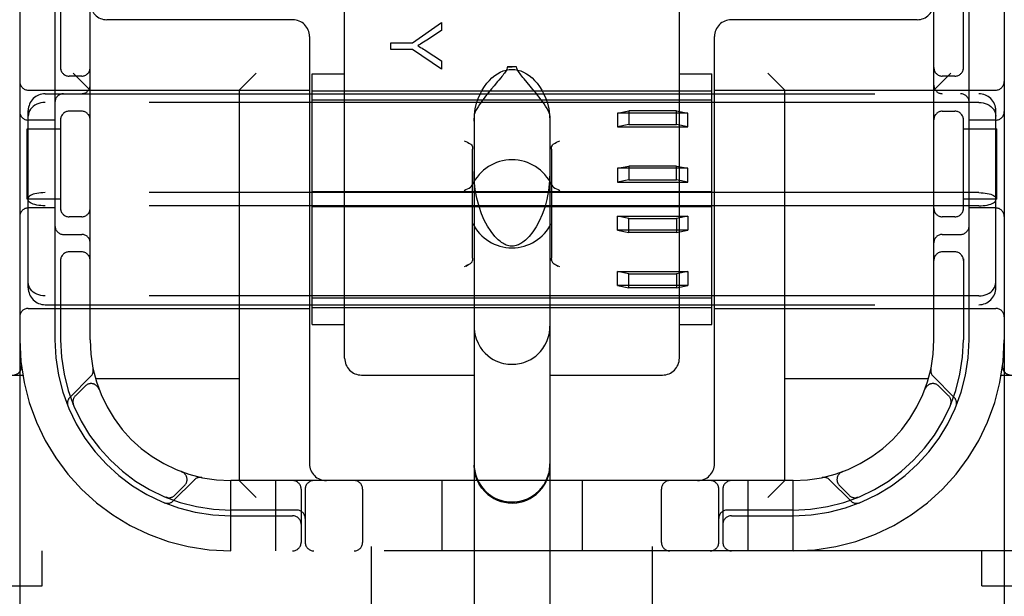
# Model space of a CAD drawing. Header units: inches. Extents: x 0 to 268, y 0 to 174.
# Tile 12 of 92: x 90.41 to 92.16, y 86.19 to 87.22. Entities that reach past the tile are written whole.
import ezdxf

# ---------------------------------------------------------------- set-up
doc = ezdxf.new("R2010")
doc.units = ezdxf.units.IN
doc.header["$LTSCALE"] = 14.749625
doc.header["$MEASUREMENT"] = 0
doc.linetypes.add('HIDDEN', pattern=[0.2, 0.1, -0.1])
doc.layers.add('DEFAULT_2', color=8, linetype='HIDDEN')

msp = doc.modelspace()

# ---------------------------------------------------------------- linework, layer by layer
at = {"layer": 'DEFAULT_2', "color": 8, "linetype": 'HIDDEN'}
for p, q in [((91.0397, 84.8059), (91.0397, 90.3065)), ((91.5397, 84.8059), (91.5397, 90.3065)), ((90.4147, 90.2731), (90.4147, 85.2731)), ((92.1647, 90.2731), (92.1647, 85.2731)), ((90.5397, 86.6481), (90.5397, 88.8981)), ((92.0397, 86.6481), (92.0397, 88.8981)), ((90.9922, 86.6157), (90.9922, 87.2977)), ((91.5872, 86.6157), (91.5872, 87.2977)), ((90.4772, 87.2581), (90.4772, 86.6481)), ((90.4872, 87.2581), (90.4872, 87.1289)), ((92.0922, 87.1289), (92.0922, 87.2581)), ((92.1022, 86.6481), (92.1022, 87.2581)), ((90.8997, 87.2171), (90.5697, 87.2171)), ((91.1126, 87.1761), (91.1645, 87.212)), ((91.1645, 87.212), (91.1645, 87.1981)), ((92.0097, 87.2171), (91.6797, 87.2171)), ((90.9297, 87.1871), (90.9297, 86.4281)), ((91.1645, 87.1981), (91.138, 87.1807)), ((91.6497, 86.4281), (91.6497, 87.1871)), ((91.0745, 87.1641), (91.0745, 87.1761)), ((91.0745, 87.1761), (91.1126, 87.1761)), ((91.1126, 87.1641), (91.0745, 87.1641)), ((91.1645, 87.1295), (91.1126, 87.1641)), ((91.1373, 87.1617), (91.1645, 87.144)), ((91.1645, 87.144), (91.1645, 87.1295)), ((90.5247, 87.1169), (90.5022, 87.1169)), ((90.5397, 87.0921), (90.5097, 87.1221)), ((90.8047, 87.0921), (90.8347, 87.1221)), ((90.9347, 86.6754), (90.9347, 87.1209)), ((90.9347, 87.1209), (90.9922, 87.1209)), ((91.2979, 87.1334), (91.2815, 87.1334)), ((91.5872, 87.1209), (91.6447, 87.1209)), ((91.6447, 86.6754), (91.6447, 87.1209)), ((91.7747, 87.0921), (91.7447, 87.1221)), ((92.0397, 87.0921), (92.0697, 87.1221)), ((92.0772, 87.1169), (92.0547, 87.1169)), ((91.2577, 87.0997), (91.253, 87.0941)), ((91.322, 87.0992), (91.3112, 87.1122)), ((90.4297, 87.0921), (90.9297, 87.0921)), ((90.4597, 87.0856), (92.1197, 87.0856)), ((90.8047, 87.0921), (90.8047, 86.3981)), ((90.9347, 87.0906), (91.6447, 87.0906)), ((91.6497, 87.0921), (92.1497, 87.0921)), ((91.7747, 86.3981), (91.7747, 87.0921)), ((92.1197, 87.07), (90.4597, 87.07)), ((91.6447, 87.074), (90.9347, 87.074)), ((90.4297, 86.7407), (90.4297, 87.0555)), ((90.5247, 87.0544), (90.5022, 87.0544)), ((91.4772, 87.0513), (91.4972, 87.0553)), ((91.4772, 87.0513), (91.4772, 87.0268)), ((91.6022, 87.0513), (91.4772, 87.0513)), ((91.4972, 87.0553), (91.4972, 87.0308)), ((91.5822, 87.0553), (91.4972, 87.0553)), ((91.5822, 87.0308), (91.5822, 87.0553)), ((91.5822, 87.0553), (91.6022, 87.0513)), ((91.6022, 87.0268), (91.6022, 87.0513)), ((92.0547, 87.0544), (92.0772, 87.0544)), ((92.1497, 86.7407), (92.1497, 87.0555)), ((90.4772, 87.0387), (90.4297, 87.0387)), ((90.4872, 87.0423), (90.4872, 86.8789)), ((91.2222, 87.0461), (91.2222, 85.9365)), ((91.3572, 87.0461), (91.3572, 85.9365)), ((91.4972, 87.0308), (91.4772, 87.0268)), ((91.4972, 87.0308), (91.5822, 87.0308)), ((91.6022, 87.0268), (91.5822, 87.0308)), ((92.0922, 86.8789), (92.0922, 87.0423)), ((92.1497, 87.0387), (92.1022, 87.0387)), ((90.4277, 86.8981), (90.4277, 87.0231)), ((90.4277, 87.0231), (90.4872, 87.0231)), ((91.4772, 87.0268), (91.6022, 87.0268)), ((92.0922, 87.0231), (92.1517, 87.0231)), ((92.1517, 86.8981), (92.1517, 87.0231)), ((91.2197, 86.7931), (91.2197, 86.9868)), ((91.3597, 86.9868), (91.3597, 86.7931)), ((91.4772, 86.953), (91.4972, 86.957)), ((91.4772, 86.953), (91.4772, 86.9285)), ((91.6022, 86.953), (91.4772, 86.953)), ((91.4972, 86.957), (91.4972, 86.9325)), ((91.5822, 86.957), (91.4972, 86.957)), ((91.5822, 86.9325), (91.5822, 86.957)), ((91.5822, 86.957), (91.6022, 86.953)), ((91.6022, 86.9285), (91.6022, 86.953)), ((91.4972, 86.9325), (91.4772, 86.9285)), ((91.4772, 86.9285), (91.6022, 86.9285)), ((91.4972, 86.9325), (91.5822, 86.9325)), ((91.6022, 86.9285), (91.5822, 86.9325)), ((92.1197, 86.9098), (90.4597, 86.9098)), ((91.6447, 86.9115), (90.9347, 86.9115)), ((90.4872, 86.8981), (90.4277, 86.8981)), ((92.1517, 86.8981), (92.0922, 86.8981)), ((90.4772, 86.8825), (90.4297, 86.8825)), ((92.1197, 86.8864), (90.4597, 86.8864)), ((91.6447, 86.8847), (90.9347, 86.8847)), ((92.1497, 86.8825), (92.1022, 86.8825)), ((90.5247, 86.8669), (90.5022, 86.8669)), ((91.4772, 86.8432), (91.4772, 86.8678)), ((91.4772, 86.8678), (91.6022, 86.8678)), ((91.4972, 86.8638), (91.4772, 86.8678)), ((91.4972, 86.8392), (91.4972, 86.8638)), ((91.4972, 86.8638), (91.5822, 86.8638)), ((91.6022, 86.8678), (91.5822, 86.8638)), ((91.5822, 86.8638), (91.5822, 86.8392)), ((91.6022, 86.8678), (91.6022, 86.8432)), ((92.0772, 86.8669), (92.0547, 86.8669)), ((91.6022, 86.8432), (91.4772, 86.8432)), ((91.4772, 86.8432), (91.4972, 86.8392)), ((91.5822, 86.8392), (91.4972, 86.8392)), ((91.5822, 86.8392), (91.6022, 86.8432)), ((90.4922, 86.8356), (90.5247, 86.8356)), ((92.0547, 86.8356), (92.0872, 86.8356)), ((90.5247, 86.8044), (90.5022, 86.8044)), ((92.0772, 86.8044), (92.0547, 86.8044)), ((90.4872, 86.7923), (90.4872, 86.6481)), ((92.0922, 86.7923), (92.0922, 86.6481)), ((91.3663, 86.7821), (91.3641, 86.7832)), ((91.3747, 86.7778), (91.3717, 86.7794)), ((91.4772, 86.7449), (91.4772, 86.7695)), ((91.4772, 86.7695), (91.6022, 86.7695)), ((91.4972, 86.7655), (91.4772, 86.7695)), ((91.6022, 86.7695), (91.5822, 86.7655)), ((91.6022, 86.7695), (91.6022, 86.7449)), ((91.4972, 86.7409), (91.4972, 86.7655)), ((91.4972, 86.7655), (91.5822, 86.7655)), ((91.5822, 86.7655), (91.5822, 86.7409)), ((91.6022, 86.7449), (91.4772, 86.7449)), ((91.4772, 86.7449), (91.4972, 86.7409)), ((91.5822, 86.7409), (91.4972, 86.7409)), ((91.5822, 86.7409), (91.6022, 86.7449)), ((92.1197, 86.7263), (90.4597, 86.7263)), ((91.6447, 86.7223), (90.9347, 86.7223)), ((90.4297, 86.7041), (90.9297, 86.7041)), ((90.4597, 86.7106), (92.1197, 86.7106)), ((90.9347, 86.7056), (91.6447, 86.7056)), ((91.6497, 86.7041), (92.1497, 86.7041)), ((90.9347, 86.6754), (90.9922, 86.6754)), ((91.5872, 86.6754), (91.6447, 86.6754)), ((90.4175, 86.6024), (90.4175, 86.6024)), ((90.0422, 86.5856), (90.4199, 86.5856)), ((90.5411, 86.5834), (90.5035, 86.5458)), ((90.8047, 86.5791), (90.5494, 86.5791)), ((91.0222, 86.5856), (91.2222, 86.5856)), ((91.3572, 86.5856), (91.5572, 86.5856)), ((92.03, 86.5791), (91.7747, 86.5791)), ((92.0759, 86.5458), (92.0383, 86.5834)), ((92.1594, 86.5856), (92.5372, 86.5856)), ((90.5308, 86.566), (90.5135, 86.5487)), ((90.5554, 86.561), (90.5552, 86.5613)), ((90.5553, 86.561), (90.5555, 86.5607)), ((92.0239, 86.5607), (92.024, 86.561)), ((92.0241, 86.5613), (92.024, 86.561)), ((92.0659, 86.5487), (92.0486, 86.566)), ((90.5096, 86.5339), (90.5101, 86.5325)), ((90.5101, 86.5326), (90.5101, 86.5326)), ((90.5101, 86.5325), (90.5101, 86.5325)), ((92.0692, 86.5325), (92.0698, 86.5339)), ((90.6874, 86.362), (90.725, 86.3995)), ((90.7022, 86.4139), (90.7026, 86.4138)), ((90.7029, 86.4137), (90.7026, 86.4138)), ((91.8544, 86.3995), (91.892, 86.362)), ((91.8768, 86.4138), (91.8765, 86.4137)), ((91.8768, 86.4138), (91.8771, 86.4139)), ((90.6903, 86.3719), (90.7076, 86.3893)), ((90.7897, 86.2731), (90.7897, 86.3981)), ((91.7897, 86.3981), (90.7897, 86.3981)), ((90.8047, 86.3981), (90.8347, 86.3681)), ((90.8697, 86.2731), (90.8697, 86.3981)), ((90.9147, 86.3831), (90.9147, 86.2881)), ((90.9222, 86.3831), (90.9222, 86.2881)), ((91.0241, 86.3831), (91.0241, 86.2881)), ((91.1647, 86.3981), (91.1647, 86.2731)), ((91.4147, 86.3981), (91.4147, 86.2731)), ((91.5553, 86.2881), (91.5553, 86.3831)), ((91.6572, 86.2881), (91.6572, 86.3831)), ((91.6647, 86.3831), (91.6647, 86.2881)), ((91.7097, 86.2731), (91.7097, 86.3981)), ((91.7747, 86.3981), (91.7447, 86.3681)), ((91.7897, 86.2731), (91.7897, 86.3981)), ((91.8718, 86.3893), (91.8891, 86.3719)), ((90.6741, 86.3686), (90.6755, 86.368)), ((91.9039, 86.368), (91.9053, 86.3686)), ((91.9053, 86.3686), (91.9052, 86.3686)), ((91.9053, 86.3686), (91.9053, 86.3686)), ((90.9072, 86.3456), (90.7897, 86.3456)), ((90.7897, 86.3356), (90.8997, 86.3356)), ((91.7897, 86.3456), (91.6722, 86.3456)), ((91.6797, 86.3356), (91.7897, 86.3356)), ((92.5372, 86.2731), (90.0422, 86.2731)), ((90.4547, 86.2111), (90.4547, 86.2731)), ((92.1247, 86.2111), (92.1247, 86.2731)), ((89.9747, 86.2111), (90.4547, 86.2111)), ((92.1247, 86.2111), (92.6047, 86.2111))]:
    msp.add_line(p, q, dxfattribs=at)
for points in [[(91.138, 87.1807), (91.1351, 87.1788), (91.1322, 87.177), (91.1295, 87.1753), (91.1269, 87.1737), (91.1245, 87.1722), (91.1221, 87.1708)], [(91.1221, 87.1708), (91.1247, 87.1694), (91.1273, 87.1679), (91.1298, 87.1664), (91.1324, 87.1649), (91.1349, 87.1633), (91.1373, 87.1617)], [(91.2222, 87.0367), (91.2229, 87.0483), (91.2244, 87.0589), (91.2268, 87.0685), (91.2297, 87.0772), (91.2331, 87.085), (91.2368, 87.0921), (91.2408, 87.0985), (91.245, 87.1042), (91.2494, 87.1093), (91.2541, 87.1138), (91.2589, 87.1178), (91.2638, 87.1211), (91.2689, 87.1239), (91.2741, 87.1261), (91.2794, 87.1276), (91.2846, 87.1285), (91.2897, 87.1288), (91.2948, 87.1285), (91.3, 87.1276), (91.3052, 87.1261), (91.3104, 87.1239), (91.3156, 87.1211), (91.3205, 87.1178), (91.3253, 87.1138), (91.3299, 87.1093), (91.3344, 87.1042), (91.3386, 87.0985), (91.3426, 87.0921), (91.3463, 87.085), (91.3496, 87.0772), (91.3526, 87.0685), (91.3549, 87.0589), (91.3564, 87.0483), (91.3572, 87.0367)], [(91.2815, 87.1334), (91.2812, 87.1314), (91.2807, 87.1295), (91.2798, 87.1277), (91.2787, 87.1258), (91.2775, 87.1239), (91.2762, 87.1221), (91.2747, 87.1202), (91.2732, 87.1182), (91.2715, 87.1162), (91.2698, 87.1141)], [(91.2815, 87.1334), (91.2835, 87.1334), (91.2856, 87.1334), (91.2876, 87.1335), (91.2897, 87.1335)], [(91.2979, 87.1334), (91.2959, 87.1334), (91.2938, 87.1334), (91.2918, 87.1335), (91.2897, 87.1335)], [(91.3112, 87.1122), (91.3092, 87.1145), (91.3074, 87.1168), (91.3056, 87.119), (91.304, 87.1211), (91.3024, 87.1231), (91.301, 87.1251), (91.2998, 87.1271), (91.2988, 87.1291), (91.2982, 87.1312), (91.2979, 87.1334)], [(91.2698, 87.1141), (91.2661, 87.1096), (91.2641, 87.1073), (91.2577, 87.0997)], [(91.253, 87.0941), (91.2506, 87.0911), (91.2481, 87.088), (91.2455, 87.0847), (91.2428, 87.0813), (91.2401, 87.0778), (91.2374, 87.0741), (91.2346, 87.0703), (91.2319, 87.0664), (91.2293, 87.0624), (91.227, 87.0586), (91.225, 87.0549), (91.2235, 87.0515), (91.2226, 87.0485), (91.2222, 87.0461)], [(91.3572, 87.0461), (91.3568, 87.0486), (91.3558, 87.0517), (91.3541, 87.0553), (91.352, 87.0592), (91.3495, 87.0633), (91.3467, 87.0674), (91.3438, 87.0716), (91.3409, 87.0756), (91.338, 87.0795), (91.3351, 87.0831), (91.3324, 87.0867), (91.3296, 87.09), (91.327, 87.0932), (91.322, 87.0992)], [(90.4597, 87.07), (90.4559, 87.0698), (90.4521, 87.0692), (90.4484, 87.0682), (90.4449, 87.0669), (90.4417, 87.0651), (90.4387, 87.0631), (90.4361, 87.0607), (90.4339, 87.058), (90.4321, 87.0551), (90.4308, 87.0521), (90.43, 87.0488), (90.4297, 87.0455)], [(92.1197, 87.07), (92.1235, 87.0698), (92.1273, 87.0692), (92.1309, 87.0682), (92.1344, 87.0669), (92.1377, 87.0651), (92.1407, 87.0631), (92.1433, 87.0607), (92.1455, 87.058), (92.1473, 87.0551), (92.1486, 87.0521), (92.1494, 87.0488), (92.1497, 87.0455)], [(91.2047, 87.0021), (91.2077, 87.0006), (91.2105, 86.9992), (91.2131, 86.9979), (91.2153, 86.9967)], [(91.2153, 86.9967), (91.2167, 86.9957), (91.2178, 86.9945), (91.2186, 86.9929), (91.2192, 86.9911), (91.2196, 86.9891), (91.2197, 86.9868)], [(91.3597, 86.9868), (91.3598, 86.9891), (91.3602, 86.9911), (91.3608, 86.9929), (91.3616, 86.9945), (91.3627, 86.9957), (91.3641, 86.9967)], [(91.3641, 86.9967), (91.3663, 86.9979), (91.3689, 86.9992), (91.3717, 87.0006), (91.3747, 87.0021)], [(91.2638, 86.8273), (91.2591, 86.8321), (91.2524, 86.8405), (91.2462, 86.85), (91.2405, 86.8607), (91.2355, 86.8723), (91.2311, 86.8852), (91.2273, 86.8997), (91.2244, 86.9156), (91.2227, 86.9327), (91.2222, 86.9472)], [(91.3572, 86.9472), (91.3566, 86.9316), (91.3547, 86.9137), (91.3516, 86.8978), (91.3478, 86.8836), (91.3432, 86.8707), (91.3381, 86.8592), (91.3326, 86.849), (91.3265, 86.8399), (91.3201, 86.832), (91.3156, 86.8273)], [(90.4597, 86.9098), (90.4559, 86.9097), (90.4521, 86.9095), (90.4484, 86.9091), (90.4449, 86.9085), (90.4417, 86.9078), (90.4387, 86.9069), (90.4361, 86.9059), (90.4339, 86.9048), (90.4321, 86.9037), (90.4308, 86.9024), (90.43, 86.9011), (90.4297, 86.8999)], [(91.2047, 86.9136), (91.2077, 86.9151), (91.2107, 86.9166), (91.2134, 86.918), (91.2157, 86.9195), (91.2176, 86.9212), (91.2188, 86.9231)], [(91.3605, 86.9231), (91.3618, 86.9212), (91.3636, 86.9195), (91.366, 86.918), (91.3687, 86.9166), (91.3716, 86.9151), (91.3747, 86.9136)], [(92.1197, 86.9098), (92.1235, 86.9097), (92.1273, 86.9095), (92.1309, 86.9091), (92.1344, 86.9085), (92.1377, 86.9078), (92.1407, 86.9069), (92.1433, 86.9059), (92.1455, 86.9048), (92.1473, 86.9037), (92.1486, 86.9024), (92.1494, 86.9011), (92.1497, 86.8999)], [(90.4597, 86.8864), (90.4559, 86.8865), (90.4521, 86.8868), (90.4484, 86.8872), (90.4449, 86.8878), (90.4417, 86.8885), (90.4387, 86.8893), (90.4361, 86.8903), (90.4339, 86.8914), (90.4321, 86.8926), (90.4308, 86.8938), (90.43, 86.8951), (90.4297, 86.8964)], [(92.1197, 86.8864), (92.1235, 86.8865), (92.1273, 86.8868), (92.1309, 86.8872), (92.1344, 86.8878), (92.1377, 86.8885), (92.1407, 86.8893), (92.1433, 86.8903), (92.1455, 86.8914), (92.1473, 86.8926), (92.1486, 86.8938), (92.1494, 86.8951), (92.1497, 86.8964)], [(91.2897, 86.8146), (91.2889, 86.8147), (91.2865, 86.8149), (91.2841, 86.8153), (91.2818, 86.8159), (91.2796, 86.8167), (91.2775, 86.8176), (91.2754, 86.8187), (91.2733, 86.8199), (91.2712, 86.8212), (91.2692, 86.8227), (91.2672, 86.8243), (91.2653, 86.8259), (91.2638, 86.8273)], [(91.3156, 86.8273), (91.3134, 86.8253), (91.3112, 86.8235), (91.3091, 86.8219), (91.3071, 86.8205), (91.3051, 86.8193), (91.3031, 86.8182), (91.3011, 86.8172), (91.299, 86.8164), (91.2969, 86.8157), (91.2948, 86.8152), (91.2925, 86.8148), (91.2904, 86.8147), (91.2897, 86.8146)], [(91.2153, 86.7832), (91.2167, 86.7842), (91.2178, 86.7855), (91.2186, 86.787), (91.2192, 86.7889)], [(91.2197, 86.7931), (91.2196, 86.7909), (91.2192, 86.7889)], [(91.3602, 86.7889), (91.3598, 86.7909), (91.3597, 86.7931)], [(91.3598, 86.7909), (91.3602, 86.7889), (91.3608, 86.787), (91.3616, 86.7855), (91.3627, 86.7842), (91.3641, 86.7832)], [(91.2153, 86.7832), (91.2131, 86.7821), (91.2105, 86.7808), (91.2077, 86.7794), (91.2047, 86.7778)], [(91.2077, 86.7794), (91.2105, 86.7808), (91.2131, 86.7821)], [(91.3641, 86.7832), (91.3663, 86.7821), (91.3689, 86.7808), (91.3717, 86.7794)], [(90.4597, 86.7263), (90.4559, 86.7265), (90.4521, 86.7271), (90.4484, 86.728), (90.4449, 86.7294), (90.4417, 86.7311), (90.4387, 86.7332), (90.4361, 86.7355), (90.4339, 86.7382), (90.4321, 86.7411), (90.4308, 86.7442), (90.43, 86.7474), (90.4297, 86.7507)], [(92.1197, 86.7263), (92.1235, 86.7265), (92.1273, 86.7271), (92.1309, 86.728), (92.1344, 86.7294), (92.1377, 86.7311), (92.1407, 86.7332), (92.1433, 86.7355), (92.1455, 86.7382), (92.1473, 86.7411), (92.1486, 86.7442), (92.1494, 86.7474), (92.1497, 86.7507)], [(91.2222, 86.6722), (91.2224, 86.6673), (91.2236, 86.6583), (91.226, 86.6498), (91.2293, 86.6421), (91.2331, 86.6354), (91.2374, 86.6295), (91.242, 86.6244), (91.2468, 86.6201), (91.2516, 86.6165), (91.2564, 86.6135), (91.2612, 86.611), (91.2658, 86.6091), (91.2703, 86.6076), (91.2746, 86.6064), (91.2786, 86.6056), (91.2824, 86.6051), (91.286, 86.6048), (91.2897, 86.6047)], [(91.2897, 86.6047), (91.2931, 86.6048), (91.2964, 86.605), (91.2997, 86.6055), (91.3032, 86.6061), (91.3068, 86.6069), (91.3106, 86.6081), (91.3146, 86.6095), (91.3188, 86.6113), (91.3231, 86.6135), (91.3274, 86.6162), (91.3318, 86.6194), (91.3361, 86.6232), (91.3403, 86.6276), (91.3444, 86.6326), (91.3482, 86.6385), (91.3515, 86.6451), (91.3542, 86.6524), (91.3561, 86.6603), (91.3571, 86.6686), (91.3572, 86.6722)], [(90.5101, 86.5326), (90.5101, 86.5327), (90.51, 86.5329), (90.5099, 86.5331), (90.5099, 86.5333), (90.5098, 86.5335), (90.5097, 86.5338), (90.5096, 86.534), (90.5096, 86.5343), (90.5095, 86.5346), (90.5094, 86.5348), (90.5094, 86.5351), (90.5093, 86.5354), (90.5093, 86.5356), (90.5092, 86.5359), (90.5092, 86.5362), (90.5092, 86.5364)], [(92.0693, 86.5326), (92.0692, 86.5326), (92.0692, 86.5326)], [(92.0702, 86.5363), (92.0702, 86.5362), (92.0701, 86.5358), (92.0701, 86.5355), (92.07, 86.5351), (92.0699, 86.5348), (92.0699, 86.5345), (92.0698, 86.5342), (92.0697, 86.5339), (92.0696, 86.5336), (92.0695, 86.5333), (92.0694, 86.5331), (92.0694, 86.5329), (92.0693, 86.5327), (92.0693, 86.5326)], [(91.2222, 86.4278), (91.2225, 86.4213), (91.2234, 86.4152), (91.2247, 86.4094), (91.2265, 86.4039), (91.2287, 86.3988), (91.2312, 86.3939), (91.2341, 86.3894), (91.2373, 86.3851), (91.2407, 86.3812), (91.2443, 86.3776), (91.2482, 86.3744), (91.2523, 86.3714), (91.2565, 86.3688), (91.2609, 86.3665), (91.2654, 86.3646), (91.27, 86.363), (91.2749, 86.3617), (91.2799, 86.3608), (91.2848, 86.3602), (91.2897, 86.3601)], [(91.2897, 86.3581), (91.2809, 86.3587), (91.2722, 86.3604), (91.2639, 86.3633), (91.2559, 86.3672), (91.2486, 86.3721), (91.242, 86.3779), (91.2361, 86.3845), (91.2312, 86.3919), (91.2273, 86.3998), (91.2245, 86.4082), (91.2228, 86.4168), (91.2222, 86.4256)], [(91.2897, 86.3601), (91.2946, 86.3602), (91.2992, 86.3607), (91.3038, 86.3616), (91.308, 86.3626), (91.3117, 86.3638), (91.3152, 86.3651), (91.3183, 86.3664), (91.3211, 86.3679), (91.3238, 86.3694), (91.3264, 86.371), (91.3289, 86.3727), (91.3313, 86.3745), (91.3335, 86.3763), (91.3356, 86.3782), (91.3376, 86.3801), (91.3395, 86.3821), (91.3412, 86.384), (91.3428, 86.386), (91.3444, 86.3881), (91.3459, 86.3903), (91.3473, 86.3925), (91.3487, 86.3949), (91.35, 86.3975), (91.3513, 86.4002), (91.3525, 86.403), (91.3536, 86.406), (91.3546, 86.4092), (91.3555, 86.4126), (91.3562, 86.4161), (91.3567, 86.4198), (91.3571, 86.4237), (91.3572, 86.4278)], [(91.2897, 86.3581), (91.2985, 86.3587), (91.3072, 86.3604), (91.3155, 86.3633), (91.3234, 86.3672), (91.3308, 86.3721), (91.3374, 86.3779), (91.3432, 86.3845), (91.3481, 86.3919), (91.352, 86.3998), (91.3549, 86.4082), (91.3566, 86.4168), (91.3572, 86.4256)], [(90.6742, 86.3685), (90.6741, 86.3686), (90.6741, 86.3686)], [(90.6779, 86.3676), (90.6778, 86.3676), (90.6774, 86.3677), (90.677, 86.3677), (90.6767, 86.3678), (90.6764, 86.3679), (90.676, 86.368), (90.6757, 86.368), (90.6754, 86.3681), (90.6751, 86.3682), (90.6749, 86.3683), (90.6746, 86.3684), (90.6744, 86.3685), (90.6743, 86.3685), (90.6742, 86.3685)], [(91.9052, 86.3686), (91.9051, 86.3685), (91.9049, 86.3685), (91.9048, 86.3684), (91.9046, 86.3683), (91.9044, 86.3683), (91.9042, 86.3682), (91.9039, 86.3681), (91.9037, 86.3681), (91.9035, 86.368), (91.9033, 86.3679), (91.903, 86.3679), (91.9028, 86.3678), (91.9025, 86.3678), (91.9023, 86.3677), (91.902, 86.3677), (91.9018, 86.3677), (91.9015, 86.3676), (91.9014, 86.3676)]]:
    msp.add_lwpolyline(points, dxfattribs=at)
for centre, radius, start, end in [((90.5697, 87.2471), 0.03, 180, 270), ((92.0097, 87.2471), 0.03, 270, 360), ((90.8997, 87.1871), 0.03, 0, 90), ((91.6797, 87.1871), 0.03, 90, 180), ((90.5022, 87.1319), 0.015, 180, 270), ((90.5247, 87.1319), 0.015, 270, 360), ((92.0547, 87.1319), 0.015, 180, 270), ((92.0772, 87.1319), 0.015, 270, 0), ((90.4297, 87.1071), 0.015, 180, 270), ((90.5247, 87.1006), 0.015, 270, 360), ((92.0547, 87.1006), 0.015, 180, 270), ((92.1497, 87.1071), 0.015, 270, 360), ((90.4597, 87.0556), 0.03, 90, 180), ((90.4922, 87.0706), 0.015, 90, 180), ((92.0872, 87.0706), 0.015, 0, 90), ((92.1197, 87.0556), 0.03, 0, 90), ((90.4297, 87.0537), 0.015, 180, 270), ((90.5022, 87.0394), 0.015, 90, 180), ((90.5247, 87.0394), 0.015, 0, 90), ((92.0547, 87.0394), 0.015, 90, 180), ((92.0772, 87.0394), 0.015, 0, 90), ((92.1497, 87.0537), 0.015, 270, 360), ((91.2897, 86.89), 0.0782, 25.0474, 154.9526), ((90.4297, 86.8675), 0.015, 90, 180), ((90.5022, 86.8819), 0.015, 180, 270), ((90.5247, 86.8819), 0.015, 270, 0), ((92.0547, 86.8819), 0.015, 180, 270), ((92.0772, 86.8819), 0.015, 270, 360), ((92.1497, 86.8675), 0.015, 0, 90), ((91.2897, 86.89), 0.0782, 206.6531, 333.346), ((90.4922, 86.8506), 0.015, 180, 270), ((92.0872, 86.8506), 0.015, 270, 360), ((90.5247, 86.8206), 0.015, 0, 90), ((92.0547, 86.8206), 0.015, 90, 180), ((90.5022, 86.7894), 0.015, 90, 180), ((90.5247, 86.7894), 0.015, 0, 90), ((92.0547, 86.7894), 0.015, 90, 180), ((92.0772, 86.7894), 0.015, 0, 90), ((90.4597, 86.7406), 0.03, 180, 270), ((92.1197, 86.7406), 0.03, 270, 360), ((90.4297, 86.6891), 0.015, 90, 180), ((92.1497, 86.6891), 0.015, 0, 90), ((90.7897, 86.6481), 0.375, 180, 270), ((90.7897, 86.6481), 0.3125, 180, 270), ((90.7897, 86.6481), 0.3025, 180, 270), ((90.7897, 86.6481), 0.25, 180, 270), ((91.7897, 86.6481), 0.375, 270, 360), ((91.7897, 86.6481), 0.3125, 270, 360), ((91.7897, 86.6481), 0.3025, 270, 360), ((91.7897, 86.6481), 0.25, 270, 360), ((91.0222, 86.6156), 0.03, 180, 270), ((91.5572, 86.6156), 0.03, 270, 360), ((90.4026, 86.6006), 0.015, 270, 6.9957), ((90.5309, 86.5936), 0.0145, 315, 11.8855), ((92.0485, 86.5936), 0.0145, 168.1145, 225), ((92.1768, 86.6006), 0.015, 173.0043, 270), ((90.5414, 86.5554), 0.015, 20.4747, 135), ((92.0379, 86.5554), 0.015, 45, 159.5253), ((90.5138, 86.5355), 0.0145, 135, 202.1958), ((90.5241, 86.5381), 0.015, 135, 202.5046), ((92.0553, 86.5381), 0.015, 337.4954, 45), ((92.0656, 86.5355), 0.0145, 337.8042, 45), ((90.9597, 86.4281), 0.03, 180, 270), ((91.2897, 86.4256), 0.0675, 180, 360), ((91.6197, 86.4281), 0.03, 270, 360), ((90.697, 86.3999), 0.015, 315, 69.5253), ((90.7352, 86.3893), 0.0145, 78.1145, 135), ((91.8442, 86.3893), 0.0145, 45, 101.8855), ((91.8824, 86.3999), 0.015, 110.4747, 225), ((90.8997, 86.3831), 0.015, 0, 90), ((90.9372, 86.3831), 0.015, 90, 180), ((91.0091, 86.3831), 0.015, 0, 90), ((91.5703, 86.3831), 0.015, 90, 180), ((91.6422, 86.3831), 0.015, 0, 90), ((91.6797, 86.3831), 0.015, 90, 180), ((90.6796, 86.3825), 0.015, 247.4954, 315), ((91.8997, 86.3825), 0.015, 225, 292.5046), ((90.6771, 86.3722), 0.0145, 247.8042, 315), ((91.9023, 86.3722), 0.0145, 225, 292.1958), ((90.8997, 86.3206), 0.015, 0, 90), ((90.9072, 86.3306), 0.015, 0, 90), ((91.6722, 86.3306), 0.015, 90, 180), ((91.6797, 86.3206), 0.015, 90, 180), ((90.8997, 86.2881), 0.015, 270, 360), ((90.9372, 86.2881), 0.015, 180, 270), ((91.0091, 86.2881), 0.015, 270, 360), ((91.5703, 86.2881), 0.015, 180, 270), ((91.6422, 86.2881), 0.015, 270, 360), ((91.6797, 86.2881), 0.015, 180, 270)]:
    msp.add_arc(centre, radius, start, end, dxfattribs=at)

doc.saveas('drawing.dxf')
